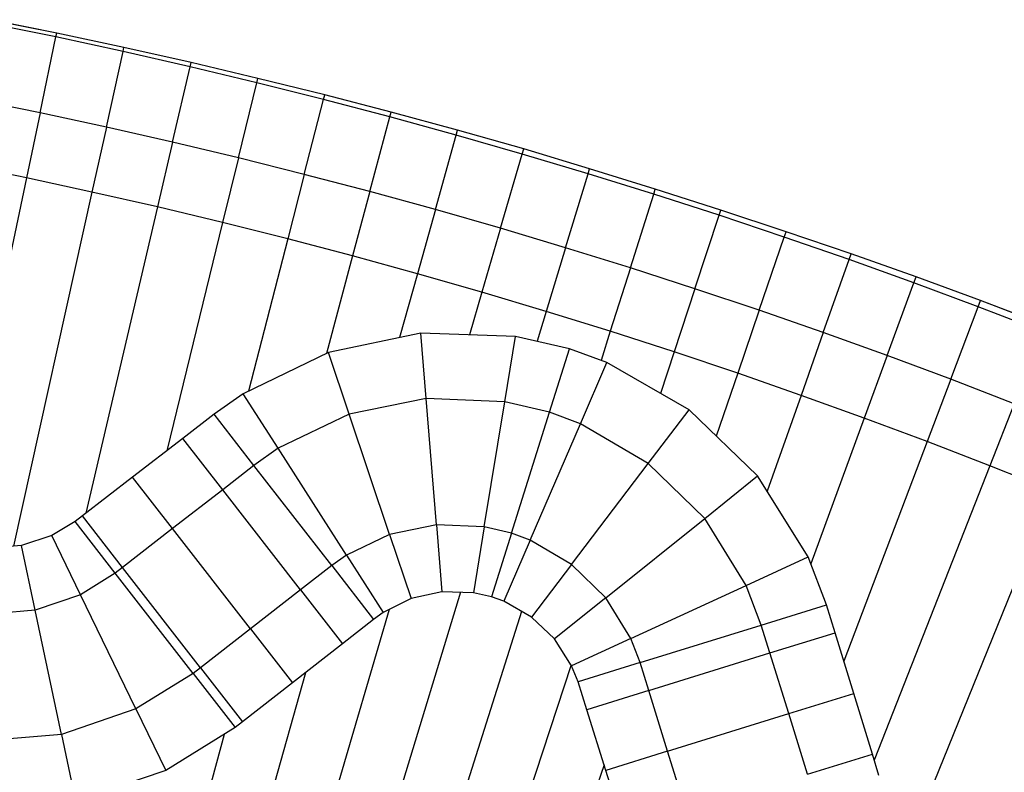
# Model space of a CAD drawing. Extents: x 1075205 to 1080159, y 1572534 to 1573545.
# Tile 9 of 29: x 1076437 to 1076747, y 1573270 to 1573507. Entities that reach past the tile are written whole.
import ezdxf

# ---------------------------------------------------------------- set-up
doc = ezdxf.new("R2010")
doc.units = 0
doc.header["$MEASUREMENT"] = 0
doc.layers.add('Canal', color=8, linetype='Continuous')

msp = doc.modelspace()

# ---------------------------------------------------------------- linework, layer by layer
msp.add_lwpolyline([(1076760.1, 1573411.15), (1076739.84, 1573418.89), (1076719.47, 1573426.36), (1076699.02, 1573433.57), (1076678.5, 1573440.6), (1076657.91, 1573447.41), (1076637.25, 1573453.99), (1076616.55, 1573460.46), (1076595.78, 1573466.69), (1076574.92, 1573472.6), (1076553.99, 1573478.28), (1076533, 1573483.72), (1076511.95, 1573488.93), (1076490.85, 1573493.9), (1076469.69, 1573498.64), (1076448.5, 1573503.21), (1076427.24, 1573507.45)])
at = {"layer": 'Canal'}
for p, q in [((1076448.5, 1573503.21, 68.48), (1076427.24, 1573507.45, 68.49)), ((1076448.24, 1573501.99, 68.89), (1076427.01, 1573506.32, 68.87)), ((1076448.24, 1573501.99, 68.89), (1076427.01, 1573506.32, 68.87)), ((1076443.23, 1573478.11, 68.89), (1076448.24, 1573501.99, 68.89)), ((1076443.23, 1573478.11, 68.89), (1076448.24, 1573501.99, 68.89)), ((1076448.24, 1573501.99, 68.89), (1076448.5, 1573503.21, 68.48)), ((1076448.24, 1573501.99, 68.89), (1076448.5, 1573503.21, 68.48)), ((1076469.42, 1573497.42, 68.92), (1076448.24, 1573501.99, 68.89)), ((1076469.42, 1573497.42, 68.92), (1076448.24, 1573501.99, 68.89)), ((1076469.69, 1573498.64, 68.5), (1076448.5, 1573503.21, 68.48)), ((1076469.42, 1573497.42, 68.92), (1076469.69, 1573498.64, 68.5)), ((1076469.42, 1573497.42, 68.92), (1076469.69, 1573498.64, 68.5)), ((1076490.85, 1573493.9, 68.5), (1076469.69, 1573498.64, 68.5)), ((1076464.14, 1573473.6, 68.92), (1076469.42, 1573497.42, 68.92)), ((1076464.14, 1573473.6, 68.92), (1076469.42, 1573497.42, 68.92)), ((1076490.55, 1573492.62, 68.94), (1076469.42, 1573497.42, 68.92)), ((1076490.55, 1573492.62, 68.94), (1076469.42, 1573497.42, 68.92)), ((1076485.01, 1573468.85, 68.94), (1076490.55, 1573492.62, 68.94)), ((1076485.01, 1573468.85, 68.94), (1076490.55, 1573492.62, 68.94)), ((1076490.55, 1573492.62, 68.94), (1076490.85, 1573493.9, 68.5)), ((1076490.55, 1573492.62, 68.94), (1076490.85, 1573493.9, 68.5)), ((1076511.62, 1573487.58, 68.96), (1076490.55, 1573492.62, 68.94)), ((1076511.62, 1573487.58, 68.96), (1076490.55, 1573492.62, 68.94)), ((1076511.95, 1573488.93, 68.5), (1076490.85, 1573493.9, 68.5)), ((1076511.62, 1573487.58, 68.96), (1076511.95, 1573488.93, 68.5)), ((1076511.62, 1573487.58, 68.96), (1076511.95, 1573488.93, 68.5)), ((1076533, 1573483.72, 68.5), (1076511.95, 1573488.93, 68.5)), ((1076505.82, 1573463.88, 68.96), (1076511.62, 1573487.58, 68.96)), ((1076505.82, 1573463.88, 68.96), (1076511.62, 1573487.58, 68.96)), ((1076532.64, 1573482.3, 68.99), (1076511.62, 1573487.58, 68.96)), ((1076532.64, 1573482.3, 68.99), (1076511.62, 1573487.58, 68.96)), ((1076443.23, 1573478.11, 68.89), (1076422.27, 1573482.39, 68.87)), ((1076443.23, 1573478.11, 68.89), (1076422.27, 1573482.39, 68.87)), ((1076526.57, 1573458.67, 68.99), (1076532.64, 1573482.3, 68.99)), ((1076526.57, 1573458.67, 68.99), (1076532.64, 1573482.3, 68.99)), ((1076532.64, 1573482.3, 68.99), (1076533, 1573483.72, 68.5)), ((1076532.64, 1573482.3, 68.99), (1076533, 1573483.72, 68.5)), ((1076553.59, 1573476.8, 69.01), (1076532.64, 1573482.3, 68.99)), ((1076553.59, 1573476.8, 69.01), (1076532.64, 1573482.3, 68.99)), ((1076553.99, 1573478.28, 68.5), (1076533, 1573483.72, 68.5)), ((1076443.23, 1573478.11, 68.89), (1076438.91, 1573457.56, 67.39)), ((1076443.23, 1573478.11, 68.89), (1076438.91, 1573457.56, 67.39)), ((1076464.14, 1573473.6, 68.92), (1076443.23, 1573478.11, 68.89)), ((1076464.14, 1573473.6, 68.92), (1076443.23, 1573478.11, 68.89)), ((1076547.26, 1573453.23, 69.01), (1076553.59, 1573476.8, 69.01)), ((1076547.26, 1573453.23, 69.01), (1076553.59, 1573476.8, 69.01)), ((1076553.59, 1573476.8, 69.01), (1076553.99, 1573478.28, 68.5)), ((1076553.59, 1573476.8, 69.01), (1076553.99, 1573478.28, 68.5)), ((1076574.48, 1573471.06, 69.03), (1076553.59, 1573476.8, 69.01)), ((1076574.48, 1573471.06, 69.03), (1076553.59, 1573476.8, 69.01)), ((1076574.92, 1573472.6, 68.5), (1076553.99, 1573478.28, 68.5)), ((1076464.14, 1573473.6, 68.92), (1076459.6, 1573453.09, 67.42)), ((1076464.14, 1573473.6, 68.92), (1076459.6, 1573453.09, 67.42)), ((1076485.01, 1573468.85, 68.94), (1076464.14, 1573473.6, 68.92)), ((1076485.01, 1573468.85, 68.94), (1076464.14, 1573473.6, 68.92)), ((1076567.89, 1573447.57, 69.03), (1076574.48, 1573471.06, 69.03)), ((1076567.89, 1573447.57, 69.03), (1076574.48, 1573471.06, 69.03)), ((1076574.48, 1573471.06, 69.03), (1076574.92, 1573472.6, 68.5)), ((1076574.48, 1573471.06, 69.03), (1076574.92, 1573472.6, 68.5)), ((1076595.31, 1573465.09, 69.06), (1076574.48, 1573471.06, 69.03)), ((1076595.31, 1573465.09, 69.06), (1076574.48, 1573471.06, 69.03)), ((1076595.78, 1573466.69, 68.5), (1076574.92, 1573472.6, 68.5)), ((1076485.01, 1573468.85, 68.94), (1076480.24, 1573448.4, 67.44)), ((1076485.01, 1573468.85, 68.94), (1076480.24, 1573448.4, 67.44)), ((1076505.82, 1573463.88, 68.96), (1076485.01, 1573468.85, 68.94)), ((1076505.82, 1573463.88, 68.96), (1076485.01, 1573468.85, 68.94)), ((1076505.82, 1573463.88, 68.96), (1076500.82, 1573443.48, 67.46)), ((1076505.82, 1573463.88, 68.96), (1076500.82, 1573443.48, 67.46)), ((1076526.57, 1573458.67, 68.99), (1076505.82, 1573463.88, 68.96)), ((1076526.57, 1573458.67, 68.99), (1076505.82, 1573463.88, 68.96)), ((1076588.46, 1573441.67, 69.06), (1076595.31, 1573465.09, 69.06)), ((1076588.46, 1573441.67, 69.06), (1076595.31, 1573465.09, 69.06)), ((1076595.31, 1573465.09, 69.06), (1076595.78, 1573466.69, 68.5)), ((1076595.31, 1573465.09, 69.06), (1076595.78, 1573466.69, 68.5)), ((1076616.07, 1573458.89, 69.08), (1076595.31, 1573465.09, 69.06)), ((1076616.07, 1573458.89, 69.08), (1076595.31, 1573465.09, 69.06)), ((1076616.55, 1573460.46, 68.53), (1076595.78, 1573466.69, 68.5)), ((1076438.91, 1573457.56, 67.39), (1076418.18, 1573461.79, 67.37)), ((1076438.91, 1573457.56, 67.39), (1076418.18, 1573461.79, 67.37)), ((1076438.91, 1573457.56, 67.39), (1076415, 1573343.65, 67.39)), ((1076438.91, 1573457.56, 67.39), (1076415, 1573343.65, 67.39)), ((1076459.6, 1573453.09, 67.42), (1076438.91, 1573457.56, 67.39)), ((1076459.6, 1573453.09, 67.42), (1076438.91, 1573457.56, 67.39)), ((1076526.57, 1573458.67, 68.99), (1076521.34, 1573438.33, 67.49)), ((1076526.57, 1573458.67, 68.99), (1076521.34, 1573438.33, 67.49)), ((1076547.26, 1573453.23, 69.01), (1076526.57, 1573458.67, 68.99)), ((1076547.26, 1573453.23, 69.01), (1076526.57, 1573458.67, 68.99)), ((1076608.96, 1573435.55, 69.08), (1076616.07, 1573458.89, 69.08)), ((1076608.96, 1573435.55, 69.08), (1076616.07, 1573458.89, 69.08)), ((1076616.07, 1573458.89, 69.08), (1076616.55, 1573460.46, 68.53)), ((1076616.07, 1573458.89, 69.08), (1076616.55, 1573460.46, 68.53)), ((1076636.76, 1573452.46, 69.1), (1076616.07, 1573458.89, 69.08)), ((1076636.76, 1573452.46, 69.1), (1076616.07, 1573458.89, 69.08)), ((1076637.25, 1573453.99, 68.57), (1076616.55, 1573460.46, 68.53)), ((1076459.6, 1573453.09, 67.42), (1076434.86, 1573341.41, 67.42)), ((1076459.6, 1573453.09, 67.42), (1076434.86, 1573341.41, 67.42)), ((1076480.24, 1573448.4, 67.44), (1076459.6, 1573453.09, 67.42)), ((1076480.24, 1573448.4, 67.44), (1076459.6, 1573453.09, 67.42)), ((1076547.26, 1573453.23, 69.01), (1076541.81, 1573432.95, 67.51)), ((1076547.26, 1573453.23, 69.01), (1076541.81, 1573432.95, 67.51)), ((1076567.89, 1573447.57, 69.03), (1076547.26, 1573453.23, 69.01)), ((1076567.89, 1573447.57, 69.03), (1076547.26, 1573453.23, 69.01)), ((1076629.39, 1573429.2, 69.1), (1076636.76, 1573452.46, 69.1)), ((1076629.39, 1573429.2, 69.1), (1076636.76, 1573452.46, 69.1)), ((1076636.76, 1573452.46, 69.1), (1076637.25, 1573453.99, 68.57)), ((1076636.76, 1573452.46, 69.1), (1076637.25, 1573453.99, 68.57)), ((1076657.38, 1573445.8, 69.13), (1076636.76, 1573452.46, 69.1)), ((1076657.38, 1573445.8, 69.13), (1076636.76, 1573452.46, 69.1)), ((1076657.91, 1573447.41, 68.56), (1076637.25, 1573453.99, 68.57)), ((1076480.24, 1573448.4, 67.44), (1076457.7, 1573351.81, 67.44)), ((1076480.24, 1573448.4, 67.44), (1076457.7, 1573351.81, 67.44)), ((1076500.82, 1573443.48, 67.46), (1076480.24, 1573448.4, 67.44)), ((1076500.82, 1573443.48, 67.46), (1076480.24, 1573448.4, 67.44)), ((1076567.89, 1573447.57, 69.03), (1076562.22, 1573427.35, 67.53)), ((1076567.89, 1573447.57, 69.03), (1076562.22, 1573427.35, 67.53)), ((1076588.46, 1573441.67, 69.06), (1076567.89, 1573447.57, 69.03)), ((1076588.46, 1573441.67, 69.06), (1076567.89, 1573447.57, 69.03)), ((1076649.75, 1573422.62, 69.13), (1076657.38, 1573445.8, 69.13)), ((1076649.75, 1573422.62, 69.13), (1076657.38, 1573445.8, 69.13)), ((1076657.38, 1573445.8, 69.13), (1076657.91, 1573447.41, 68.56)), ((1076657.38, 1573445.8, 69.13), (1076657.91, 1573447.41, 68.56)), ((1076677.92, 1573438.91, 69.15), (1076657.38, 1573445.8, 69.13)), ((1076677.92, 1573438.91, 69.15), (1076657.38, 1573445.8, 69.13)), ((1076678.5, 1573440.6, 68.55), (1076657.91, 1573447.41, 68.56)), ((1076500.82, 1573443.48, 67.46), (1076483.17, 1573371.47, 67.46)), ((1076500.82, 1573443.48, 67.46), (1076483.17, 1573371.47, 67.46)), ((1076521.34, 1573438.33, 67.49), (1076500.82, 1573443.48, 67.46)), ((1076521.34, 1573438.33, 67.49), (1076500.82, 1573443.48, 67.46)), ((1076588.46, 1573441.67, 69.06), (1076582.56, 1573421.52, 67.56)), ((1076588.46, 1573441.67, 69.06), (1076582.56, 1573421.52, 67.56)), ((1076608.96, 1573435.55, 69.08), (1076588.46, 1573441.67, 69.06)), ((1076608.96, 1573435.55, 69.08), (1076588.46, 1573441.67, 69.06)), ((1076670.03, 1573415.82, 69.15), (1076677.92, 1573438.91, 69.15)), ((1076670.03, 1573415.82, 69.15), (1076677.92, 1573438.91, 69.15)), ((1076677.92, 1573438.91, 69.15), (1076678.5, 1573440.6, 68.55)), ((1076677.92, 1573438.91, 69.15), (1076678.5, 1573440.6, 68.55)), ((1076698.39, 1573431.79, 69.17), (1076677.92, 1573438.91, 69.15)), ((1076698.39, 1573431.79, 69.17), (1076677.92, 1573438.91, 69.15)), ((1076699.02, 1573433.57, 68.54), (1076678.5, 1573440.6, 68.55)), ((1076521.34, 1573438.33, 67.49), (1076509.02, 1573390.33, 67.49)), ((1076521.34, 1573438.33, 67.49), (1076509.02, 1573390.33, 67.49)), ((1076541.81, 1573432.95, 67.51), (1076521.34, 1573438.33, 67.49)), ((1076541.81, 1573432.95, 67.51), (1076521.34, 1573438.33, 67.49)), ((1076541.81, 1573432.95, 67.51), (1076533.54, 1573402.18, 67.51)), ((1076541.81, 1573432.95, 67.51), (1076533.54, 1573402.18, 67.51)), ((1076562.22, 1573427.35, 67.53), (1076541.81, 1573432.95, 67.51)), ((1076562.22, 1573427.35, 67.53), (1076541.81, 1573432.95, 67.51)), ((1076608.96, 1573435.55, 69.08), (1076602.84, 1573415.46, 67.58)), ((1076608.96, 1573435.55, 69.08), (1076602.84, 1573415.46, 67.58)), ((1076629.39, 1573429.2, 69.1), (1076608.96, 1573435.55, 69.08)), ((1076629.39, 1573429.2, 69.1), (1076608.96, 1573435.55, 69.08)), ((1076698.39, 1573431.79, 69.17), (1076699.02, 1573433.57, 68.54)), ((1076698.39, 1573431.79, 69.17), (1076699.02, 1573433.57, 68.54)), ((1076719.47, 1573426.36, 68.52), (1076699.02, 1573433.57, 68.54)), ((1076690.24, 1573408.79, 69.17), (1076698.39, 1573431.79, 69.17)), ((1076690.24, 1573408.79, 69.17), (1076698.39, 1573431.79, 69.17)), ((1076718.77, 1573424.44, 69.2), (1076698.39, 1573431.79, 69.17)), ((1076718.77, 1573424.44, 69.2), (1076698.39, 1573431.79, 69.17)), ((1076562.22, 1573427.35, 67.53), (1076556.56, 1573407.2, 67.53)), ((1076562.22, 1573427.35, 67.53), (1076556.56, 1573407.2, 67.53)), ((1076582.56, 1573421.52, 67.56), (1076562.22, 1573427.35, 67.53)), ((1076582.56, 1573421.52, 67.56), (1076562.22, 1573427.35, 67.53)), ((1076629.39, 1573429.2, 69.1), (1076623.05, 1573409.18, 67.6)), ((1076629.39, 1573429.2, 69.1), (1076623.05, 1573409.18, 67.6)), ((1076649.75, 1573422.62, 69.13), (1076629.39, 1573429.2, 69.1)), ((1076649.75, 1573422.62, 69.13), (1076629.39, 1573429.2, 69.1)), ((1076710.37, 1573401.54, 69.2), (1076718.77, 1573424.44, 69.2)), ((1076710.37, 1573401.54, 69.2), (1076718.77, 1573424.44, 69.2)), ((1076718.77, 1573424.44, 69.2), (1076719.47, 1573426.36, 68.52)), ((1076718.77, 1573424.44, 69.2), (1076719.47, 1573426.36, 68.52)), ((1076739.07, 1573416.87, 69.22), (1076718.77, 1573424.44, 69.2)), ((1076739.07, 1573416.87, 69.22), (1076718.77, 1573424.44, 69.2)), ((1076739.84, 1573418.89, 68.5), (1076719.47, 1573426.36, 68.52)), ((1076582.56, 1573421.52, 67.56), (1076578.63, 1573408.1, 67.56)), ((1076582.56, 1573421.52, 67.56), (1076578.63, 1573408.1, 67.56)), ((1076602.84, 1573415.46, 67.58), (1076582.56, 1573421.52, 67.56)), ((1076602.84, 1573415.46, 67.58), (1076582.56, 1573421.52, 67.56)), ((1076649.75, 1573422.62, 69.13), (1076643.18, 1573402.67, 67.63)), ((1076649.75, 1573422.62, 69.13), (1076643.18, 1573402.67, 67.63)), ((1076670.03, 1573415.82, 69.15), (1076649.75, 1573422.62, 69.13)), ((1076670.03, 1573415.82, 69.15), (1076649.75, 1573422.62, 69.13)), ((1076739.07, 1573416.87, 69.22), (1076739.84, 1573418.89, 68.5)), ((1076739.07, 1573416.87, 69.22), (1076739.84, 1573418.89, 68.5)), ((1076760.1, 1573411.15, 68.5), (1076739.84, 1573418.89, 68.5)), ((1076602.84, 1573415.46, 67.58), (1076599.96, 1573406.03, 67.58)), ((1076602.84, 1573415.46, 67.58), (1076599.96, 1573406.03, 67.58)), ((1076623.05, 1573409.18, 67.6), (1076602.84, 1573415.46, 67.58)), ((1076623.05, 1573409.18, 67.6), (1076602.84, 1573415.46, 67.58)), ((1076670.03, 1573415.82, 69.15), (1076663.25, 1573395.94, 67.65)), ((1076670.03, 1573415.82, 69.15), (1076663.25, 1573395.94, 67.65)), ((1076690.24, 1573408.79, 69.17), (1076670.03, 1573415.82, 69.15)), ((1076690.24, 1573408.79, 69.17), (1076670.03, 1573415.82, 69.15)), ((1076730.42, 1573394.06, 69.22), (1076739.07, 1573416.87, 69.22)), ((1076730.42, 1573394.06, 69.22), (1076739.07, 1573416.87, 69.22)), ((1076759.29, 1573409.08, 69.24), (1076739.07, 1573416.87, 69.22)), ((1076759.29, 1573409.08, 69.24), (1076739.07, 1573416.87, 69.22)), ((1076563.35, 1573408.63, 67.54), (1076534.16, 1573402.48, 67.51)), ((1076565.02, 1573388.01, 66.06), (1076563.35, 1573408.63, 67.54)), ((1076593.2, 1573407.59, 67.57), (1076563.35, 1573408.63, 67.54)), ((1076565.02, 1573388.01, 66.06), (1076563.35, 1573408.63, 67.54)), ((1076623.05, 1573409.18, 67.6), (1076620.15, 1573400.03, 67.6)), ((1076623.05, 1573409.18, 67.6), (1076620.15, 1573400.03, 67.6)), ((1076643.18, 1573402.67, 67.63), (1076623.05, 1573409.18, 67.6)), ((1076643.18, 1573402.67, 67.63), (1076623.05, 1573409.18, 67.6)), ((1076690.24, 1573408.79, 69.17), (1076683.23, 1573388.99, 67.67)), ((1076690.24, 1573408.79, 69.17), (1076683.23, 1573388.99, 67.67)), ((1076710.37, 1573401.54, 69.2), (1076690.24, 1573408.79, 69.17)), ((1076710.37, 1573401.54, 69.2), (1076690.24, 1573408.79, 69.17)), ((1076589.81, 1573386.99, 66.08), (1076593.2, 1573407.59, 67.57)), ((1076589.81, 1573386.99, 66.08), (1076593.2, 1573407.59, 67.57)), ((1076610.17, 1573403.67, 67.59), (1076593.2, 1573407.59, 67.57)), ((1076534.16, 1573402.48, 67.51), (1076507.32, 1573389.52, 67.49)), ((1076540.71, 1573383.01, 66.04), (1076534.16, 1573402.48, 67.51)), ((1076540.71, 1573383.01, 66.04), (1076534.16, 1573402.48, 67.51)), ((1076603.87, 1573383.64, 66.09), (1076610.17, 1573403.67, 67.59)), ((1076603.87, 1573383.64, 66.09), (1076610.17, 1573403.67, 67.59)), ((1076621.97, 1573399.37, 67.61), (1076610.17, 1573403.67, 67.59)), ((1076643.18, 1573402.67, 67.63), (1076638.89, 1573389.62, 67.63)), ((1076643.18, 1573402.67, 67.63), (1076638.89, 1573389.62, 67.63)), ((1076663.25, 1573395.94, 67.65), (1076643.18, 1573402.67, 67.63)), ((1076663.25, 1573395.94, 67.65), (1076643.18, 1573402.67, 67.63)), ((1076613.63, 1573380.02, 66.1), (1076621.97, 1573399.37, 67.61)), ((1076613.63, 1573380.02, 66.1), (1076621.97, 1573399.37, 67.61)), ((1076647.94, 1573384.41, 67.64), (1076621.97, 1573399.37, 67.61)), ((1076710.37, 1573401.54, 69.2), (1076703.14, 1573381.82, 67.7)), ((1076710.37, 1573401.54, 69.2), (1076703.14, 1573381.82, 67.7)), ((1076730.42, 1573394.06, 69.22), (1076710.37, 1573401.54, 69.2)), ((1076730.42, 1573394.06, 69.22), (1076710.37, 1573401.54, 69.2)), ((1076663.25, 1573395.94, 67.65), (1076656.49, 1573376.16, 67.65)), ((1076663.25, 1573395.94, 67.65), (1076656.49, 1573376.16, 67.65)), ((1076683.23, 1573388.99, 67.67), (1076663.25, 1573395.94, 67.65)), ((1076683.23, 1573388.99, 67.67), (1076663.25, 1573395.94, 67.65)), ((1076730.42, 1573394.06, 69.22), (1076722.97, 1573374.42, 67.72)), ((1076730.42, 1573394.06, 69.22), (1076722.97, 1573374.42, 67.72)), ((1076750.38, 1573386.36, 69.24), (1076730.42, 1573394.06, 69.22)), ((1076750.38, 1573386.36, 69.24), (1076730.42, 1573394.06, 69.22)), ((1076507.32, 1573389.52, 67.49), (1076498.16, 1573383.02, 67.48)), ((1076518.33, 1573372.29, 66.03), (1076507.32, 1573389.52, 67.49)), ((1076518.33, 1573372.29, 66.03), (1076507.32, 1573389.52, 67.49)), ((1076565.02, 1573388.01, 66.06), (1076540.71, 1573383.01, 66.04)), ((1076565.02, 1573388.01, 66.06), (1076540.71, 1573383.01, 66.04)), ((1076589.81, 1573386.99, 66.08), (1076565.02, 1573388.01, 66.06)), ((1076568.25, 1573348.14, 66.06), (1076565.02, 1573388.01, 66.06)), ((1076589.81, 1573386.99, 66.08), (1076565.02, 1573388.01, 66.06)), ((1076568.25, 1573348.14, 66.06), (1076565.02, 1573388.01, 66.06)), ((1076583.32, 1573347.52, 66.08), (1076589.81, 1573386.99, 66.08)), ((1076583.32, 1573347.52, 66.08), (1076589.81, 1573386.99, 66.08)), ((1076603.87, 1573383.64, 66.09), (1076589.81, 1573386.99, 66.08)), ((1076603.87, 1573383.64, 66.09), (1076589.81, 1573386.99, 66.08)), ((1076683.23, 1573388.99, 67.67), (1076672.53, 1573358.76, 67.67)), ((1076683.23, 1573388.99, 67.67), (1076672.53, 1573358.76, 67.67)), ((1076703.14, 1573381.82, 67.7), (1076683.23, 1573388.99, 67.67)), ((1076703.14, 1573381.82, 67.7), (1076683.23, 1573388.99, 67.67)), ((1076750.38, 1573386.36, 69.24), (1076742.72, 1573366.81, 67.74)), ((1076750.38, 1573386.36, 69.24), (1076742.72, 1573366.81, 67.74)), ((1076510.69, 1573366.9, 66.02), (1076498.16, 1573383.02, 67.48)), ((1076540.71, 1573383.01, 66.04), (1076518.33, 1573372.29, 66.03)), ((1076540.71, 1573383.01, 66.04), (1076518.33, 1573372.29, 66.03)), ((1076553.47, 1573345.1, 66.04), (1076540.71, 1573383.01, 66.04)), ((1076553.47, 1573345.1, 66.04), (1076540.71, 1573383.01, 66.04)), ((1076591.86, 1573345.49, 66.09), (1076603.87, 1573383.64, 66.09)), ((1076591.86, 1573345.49, 66.09), (1076603.87, 1573383.64, 66.09)), ((1076613.63, 1573380.02, 66.1), (1076603.87, 1573383.64, 66.09)), ((1076613.63, 1573380.02, 66.1), (1076603.87, 1573383.64, 66.09)), ((1076635.05, 1573367.49, 66.12), (1076647.94, 1573384.41, 67.64)), ((1076635.05, 1573367.49, 66.12), (1076647.94, 1573384.41, 67.64)), ((1076669.53, 1573363.57, 67.67), (1076647.94, 1573384.41, 67.64)), ((1076597.8, 1573343.28, 66.1), (1076613.63, 1573380.02, 66.1)), ((1076597.8, 1573343.28, 66.1), (1076613.63, 1573380.02, 66.1)), ((1076635.05, 1573367.49, 66.12), (1076613.63, 1573380.02, 66.1)), ((1076635.05, 1573367.49, 66.12), (1076613.63, 1573380.02, 66.1)), ((1076703.14, 1573381.82, 67.7), (1076686.29, 1573335.85, 67.7)), ((1076703.14, 1573381.82, 67.7), (1076686.29, 1573335.85, 67.7)), ((1076722.97, 1573374.42, 67.72), (1076703.14, 1573381.82, 67.7)), ((1076722.97, 1573374.42, 67.72), (1076703.14, 1573381.82, 67.7)), ((1076722.97, 1573374.42, 67.72), (1076696.72, 1573305.19, 67.72)), ((1076722.97, 1573374.42, 67.72), (1076696.72, 1573305.19, 67.72)), ((1076742.72, 1573366.81, 67.74), (1076722.97, 1573374.42, 67.72)), ((1076742.72, 1573366.81, 67.74), (1076722.97, 1573374.42, 67.72)), ((1076518.33, 1573372.29, 66.03), (1076510.69, 1573366.9, 66.02)), ((1076518.33, 1573372.29, 66.03), (1076510.69, 1573366.9, 66.02)), ((1076539.87, 1573338.59, 66.03), (1076518.33, 1573372.29, 66.03)), ((1076539.87, 1573338.59, 66.03), (1076518.33, 1573372.29, 66.03)), ((1076610.82, 1573335.67, 66.12), (1076635.05, 1573367.49, 66.12)), ((1076610.82, 1573335.67, 66.12), (1076635.05, 1573367.49, 66.12)), ((1076652.82, 1573350.17, 66.14), (1076635.05, 1573367.49, 66.12)), ((1076652.82, 1573350.17, 66.14), (1076635.05, 1573367.49, 66.12)), ((1076535.22, 1573335.31, 66.02), (1076510.69, 1573366.9, 66.02)), ((1076742.72, 1573366.81, 67.74), (1076706.3, 1573273.92, 67.74)), ((1076742.72, 1573366.81, 67.74), (1076706.3, 1573273.92, 67.74)), ((1076762.38, 1573358.98, 67.77), (1076742.72, 1573366.81, 67.74)), ((1076762.38, 1573358.98, 67.77), (1076742.72, 1573366.81, 67.74)), ((1076652.82, 1573350.17, 66.14), (1076669.53, 1573363.57, 67.67)), ((1076652.82, 1573350.17, 66.14), (1076669.53, 1573363.57, 67.67)), ((1076685.43, 1573338.08, 67.69), (1076669.53, 1573363.57, 67.67)), ((1076762.38, 1573358.98, 67.77), (1076718.86, 1573251.51, 67.77)), ((1076762.38, 1573358.98, 67.77), (1076718.86, 1573251.51, 67.77)), ((1076454.3, 1573349.18, 67.44), (1076446.94, 1573344.75, 67.43)), ((1076466.94, 1573332.92, 65.97), (1076454.3, 1573349.18, 67.44)), ((1076621.62, 1573325.14, 66.14), (1076652.82, 1573350.17, 66.14)), ((1076621.62, 1573325.14, 66.14), (1076652.82, 1573350.17, 66.14)), ((1076665.88, 1573329.06, 66.16), (1076652.82, 1573350.17, 66.14)), ((1076665.88, 1573329.06, 66.16), (1076652.82, 1573350.17, 66.14)), ((1076568.25, 1573348.14, 66.06), (1076553.47, 1573345.1, 66.04)), ((1076568.25, 1573348.14, 66.06), (1076553.47, 1573345.1, 66.04)), ((1076568.25, 1573348.14, 66.06), (1076569.96, 1573327.06, 67.57)), ((1076568.25, 1573348.14, 66.06), (1076569.96, 1573327.06, 67.57)), ((1076583.32, 1573347.52, 66.08), (1076568.25, 1573348.14, 66.06)), ((1076583.32, 1573347.52, 66.08), (1076568.25, 1573348.14, 66.06)), ((1076583.32, 1573347.52, 66.08), (1076579.9, 1573326.76, 67.58)), ((1076583.32, 1573347.52, 66.08), (1076579.9, 1573326.76, 67.58)), ((1076591.86, 1573345.49, 66.09), (1076583.32, 1573347.52, 66.08)), ((1076591.86, 1573345.49, 66.09), (1076583.32, 1573347.52, 66.08)), ((1076446.94, 1573344.75, 67.43), (1076437.41, 1573341.61, 67.42)), ((1076455.99, 1573326.11, 65.95), (1076446.94, 1573344.75, 67.43)), ((1076455.99, 1573326.11, 65.95), (1076446.94, 1573344.75, 67.43)), ((1076553.47, 1573345.1, 66.04), (1076539.87, 1573338.59, 66.03)), ((1076553.47, 1573345.1, 66.04), (1076539.87, 1573338.59, 66.03)), ((1076553.47, 1573345.1, 66.04), (1076560.26, 1573324.94, 67.56)), ((1076553.47, 1573345.1, 66.04), (1076560.26, 1573324.94, 67.56)), ((1076591.86, 1573345.49, 66.09), (1076585.56, 1573325.46, 67.59)), ((1076591.86, 1573345.49, 66.09), (1076585.56, 1573325.46, 67.59)), ((1076597.8, 1573343.28, 66.1), (1076589.51, 1573324.05, 67.6)), ((1076597.8, 1573343.28, 66.1), (1076589.51, 1573324.05, 67.6)), ((1076597.8, 1573343.28, 66.1), (1076591.86, 1573345.49, 66.09)), ((1076597.8, 1573343.28, 66.1), (1076591.86, 1573345.49, 66.09)), ((1076610.82, 1573335.67, 66.12), (1076597.8, 1573343.28, 66.1)), ((1076610.82, 1573335.67, 66.12), (1076597.8, 1573343.28, 66.1)), ((1076437.41, 1573341.61, 67.42), (1076427.44, 1573340.84, 67.41)), ((1076441.72, 1573321.22, 65.93), (1076437.41, 1573341.61, 67.42)), ((1076441.72, 1573321.22, 65.93), (1076437.41, 1573341.61, 67.42)), ((1076539.87, 1573338.59, 66.03), (1076535.22, 1573335.31, 66.02)), ((1076539.87, 1573338.59, 66.03), (1076535.22, 1573335.31, 66.02)), ((1076539.87, 1573338.59, 66.03), (1076551.4, 1573320.55, 67.55)), ((1076539.87, 1573338.59, 66.03), (1076551.4, 1573320.55, 67.55)), ((1076665.88, 1573329.06, 66.16), (1076685.43, 1573338.08, 67.69)), ((1076665.88, 1573329.06, 66.16), (1076685.43, 1573338.08, 67.69)), ((1076691.28, 1573322.95, 67.71), (1076685.43, 1573338.08, 67.69)), ((1076535.22, 1573335.31, 66.02), (1076548.4, 1573318.35, 67.55)), ((1076610.82, 1573335.67, 66.12), (1076598.19, 1573319.09, 67.61)), ((1076610.82, 1573335.67, 66.12), (1076598.19, 1573319.09, 67.61)), ((1076621.62, 1573325.14, 66.14), (1076610.82, 1573335.67, 66.12)), ((1076621.62, 1573325.14, 66.14), (1076610.82, 1573335.67, 66.12)), ((1076466.94, 1573332.92, 65.97), (1076455.99, 1573326.11, 65.95)), ((1076466.94, 1573332.92, 65.97), (1076455.99, 1573326.11, 65.95)), ((1076491.47, 1573301.33, 65.97), (1076466.94, 1573332.92, 65.97)), ((1076569.96, 1573327.06, 67.57), (1076560.26, 1573324.94, 67.56)), ((1076579.9, 1573326.76, 67.58), (1076569.96, 1573327.06, 67.57)), ((1076629.56, 1573312.31, 66.16), (1076665.88, 1573329.06, 66.16)), ((1076629.56, 1573312.31, 66.16), (1076665.88, 1573329.06, 66.16)), ((1076670.68, 1573316.56, 66.17), (1076665.88, 1573329.06, 66.16)), ((1076670.68, 1573316.56, 66.17), (1076665.88, 1573329.06, 66.16)), ((1076455.99, 1573326.11, 65.95), (1076441.72, 1573321.22, 65.93)), ((1076455.99, 1573326.11, 65.95), (1076441.72, 1573321.22, 65.93)), ((1076473.46, 1573290.13, 65.95), (1076455.99, 1573326.11, 65.95)), ((1076473.46, 1573290.13, 65.95), (1076455.99, 1573326.11, 65.95)), ((1076575.84, 1573326.88, 67.58), (1076541.85, 1573215.35, 67.58)), ((1076575.84, 1573326.88, 67.58), (1076541.85, 1573215.35, 67.58)), ((1076560.26, 1573324.94, 67.56), (1076551.4, 1573320.55, 67.55)), ((1076585.56, 1573325.46, 67.59), (1076579.9, 1573326.76, 67.58)), ((1076589.51, 1573324.05, 67.6), (1076585.56, 1573325.46, 67.59)), ((1076598.19, 1573319.09, 67.61), (1076589.51, 1573324.05, 67.6)), ((1076621.62, 1573325.14, 66.14), (1076605.45, 1573312.17, 67.62)), ((1076621.62, 1573325.14, 66.14), (1076605.45, 1573312.17, 67.62)), ((1076629.56, 1573312.31, 66.16), (1076621.62, 1573325.14, 66.14)), ((1076629.56, 1573312.31, 66.16), (1076621.62, 1573325.14, 66.14)), ((1076441.72, 1573321.22, 65.93), (1076426.69, 1573319.92, 65.91)), ((1076441.72, 1573321.22, 65.93), (1076426.69, 1573319.92, 65.91)), ((1076449.99, 1573282.09, 65.93), (1076441.72, 1573321.22, 65.93)), ((1076449.99, 1573282.09, 65.93), (1076441.72, 1573321.22, 65.93)), ((1076553.28, 1573321.48, 67.56), (1076523.8, 1573220.74, 67.56)), ((1076553.28, 1573321.48, 67.56), (1076523.8, 1573220.74, 67.56)), ((1076595.06, 1573320.88, 67.6), (1076559.84, 1573209.76, 67.6)), ((1076595.06, 1573320.88, 67.6), (1076559.84, 1573209.76, 67.6)), ((1076670.68, 1573316.56, 66.17), (1076691.28, 1573322.95, 67.71)), ((1076551.4, 1573320.55, 67.55), (1076548.4, 1573318.35, 67.55)), ((1076605.45, 1573312.17, 67.62), (1076598.19, 1573319.09, 67.61)), ((1076632.47, 1573304.71, 66.17), (1076670.68, 1573316.56, 66.17)), ((1076610.86, 1573303.69, 67.63), (1076605.45, 1573312.17, 67.62)), ((1076629.56, 1573312.31, 66.16), (1076610.86, 1573303.69, 67.63)), ((1076629.56, 1573312.31, 66.16), (1076610.86, 1573303.69, 67.63)), ((1076632.47, 1573304.71, 66.17), (1076629.56, 1573312.31, 66.16)), ((1076632.47, 1573304.71, 66.17), (1076629.56, 1573312.31, 66.16)), ((1076610.69, 1573303.97, 67.63), (1076577.76, 1573203.96, 67.63)), ((1076610.69, 1573303.97, 67.63), (1076577.76, 1573203.96, 67.63)), ((1076612.89, 1573298.64, 67.63), (1076610.86, 1573303.69, 67.63)), ((1076632.47, 1573304.71, 66.17), (1076612.89, 1573298.64, 67.63)), ((1076491.47, 1573301.33, 65.97), (1076473.46, 1573290.13, 65.95)), ((1076491.47, 1573301.33, 65.97), (1076473.46, 1573290.13, 65.95)), ((1076491.47, 1573301.33, 65.97), (1076504.76, 1573284.22, 67.51)), ((1076526.91, 1573301.54, 67.53), (1076505.69, 1573225.93, 67.53)), ((1076526.91, 1573301.54, 67.53), (1076505.69, 1573225.93, 67.53)), ((1076473.46, 1573290.13, 65.95), (1076449.99, 1573282.09, 65.93)), ((1076473.46, 1573290.13, 65.95), (1076449.99, 1573282.09, 65.93)), ((1076473.46, 1573290.13, 65.95), (1076482.89, 1573270.71, 67.49)), ((1076473.46, 1573290.13, 65.95), (1076482.89, 1573270.71, 67.49)), ((1076504.76, 1573284.22, 67.51), (1076482.89, 1573270.71, 67.49)), ((1076449.99, 1573282.09, 65.93), (1076425.26, 1573279.95, 65.91)), ((1076449.99, 1573282.09, 65.93), (1076425.26, 1573279.95, 65.91)), ((1076449.99, 1573282.09, 65.93), (1076454.41, 1573261.13, 67.46)), ((1076449.99, 1573282.09, 65.93), (1076454.41, 1573261.13, 67.46)), ((1076501.27, 1573282.06, 67.51), (1076487.53, 1573230.92, 67.51)), ((1076501.27, 1573282.06, 67.51), (1076487.53, 1573230.92, 67.51)), ((1076621.09, 1573272.53, 67.65), (1076595.62, 1573197.97, 67.65)), ((1076621.09, 1573272.53, 67.65), (1076595.62, 1573197.97, 67.65)), ((1076482.89, 1573270.71, 67.49), (1076454.41, 1573261.13, 67.46))]:
    msp.add_line(p, q, dxfattribs=at)
at = {"layer": 'Canal', "extrusion": (0.042968, -0.05684, 0.997458)}
for p, q in [((1076498.16, 1573383.02, 67.48), (1076488.28, 1573375.41, 67.47)), ((1076510.69, 1573366.9, 66.02), (1076498.16, 1573383.02, 67.48)), ((1076488.28, 1573375.41, 67.47), (1076472.44, 1573363.19, 67.45)), ((1076500.83, 1573359.25, 66.01), (1076488.28, 1573375.41, 67.47)), ((1076500.83, 1573359.25, 66.01), (1076488.28, 1573375.41, 67.47)), ((1076510.69, 1573366.9, 66.02), (1076500.83, 1573359.25, 66.01)), ((1076472.44, 1573363.19, 67.45), (1076456.62, 1573350.97, 67.44)), ((1076485.04, 1573346.98, 65.99), (1076472.44, 1573363.19, 67.45)), ((1076485.04, 1573346.98, 65.99), (1076472.44, 1573363.19, 67.45)), ((1076500.83, 1573359.25, 66.01), (1076485.04, 1573346.98, 65.99)), ((1076456.62, 1573350.97, 67.44), (1076454.3, 1573349.18, 67.44)), ((1076466.94, 1573332.92, 65.97), (1076454.3, 1573349.18, 67.44)), ((1076469.24, 1573334.71, 65.97), (1076456.62, 1573350.97, 67.44)), ((1076469.24, 1573334.71, 65.97), (1076456.62, 1573350.97, 67.44)), ((1076485.04, 1573346.98, 65.99), (1076469.24, 1573334.71, 65.97)), ((1076469.24, 1573334.71, 65.97), (1076466.94, 1573332.92, 65.97))]:
    msp.add_line(p, q, dxfattribs=at)
at = {"layer": 'Canal', "extrusion": (-0.000739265, -0.000574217, 1)}
for p, q in [((1076510.69, 1573366.9, 66.02), (1076500.83, 1573359.25, 66.01)), ((1076535.22, 1573335.31, 66.02), (1076510.69, 1573366.9, 66.02)), ((1076500.83, 1573359.25, 66.01), (1076485.04, 1573346.98, 65.99)), ((1076525.37, 1573327.66, 66.01), (1076500.83, 1573359.25, 66.01)), ((1076525.37, 1573327.66, 66.01), (1076500.83, 1573359.25, 66.01)), ((1076485.04, 1573346.98, 65.99), (1076469.24, 1573334.71, 65.97)), ((1076509.57, 1573315.39, 65.99), (1076485.04, 1573346.98, 65.99)), ((1076509.57, 1573315.39, 65.99), (1076485.04, 1573346.98, 65.99)), ((1076469.24, 1573334.71, 65.97), (1076466.94, 1573332.92, 65.97)), ((1076493.78, 1573303.12, 65.97), (1076469.24, 1573334.71, 65.97)), ((1076493.78, 1573303.12, 65.97), (1076469.24, 1573334.71, 65.97)), ((1076535.22, 1573335.31, 66.02), (1076525.37, 1573327.66, 66.01)), ((1076491.47, 1573301.33, 65.97), (1076466.94, 1573332.92, 65.97)), ((1076525.37, 1573327.66, 66.01), (1076509.57, 1573315.39, 65.99)), ((1076509.57, 1573315.39, 65.99), (1076493.78, 1573303.12, 65.97)), ((1076493.78, 1573303.12, 65.97), (1076491.47, 1573301.33, 65.97))]:
    msp.add_line(p, q, dxfattribs=at)
at = {"layer": 'Canal', "extrusion": (0.044442, -0.055695, -0.997458)}
for p, q in [((1076535.22, 1573335.31, 66.02), (1076525.37, 1573327.66, 66.01)), ((1076535.22, 1573335.31, 66.02), (1076548.4, 1573318.35, 67.55)), ((1076525.37, 1573327.66, 66.01), (1076509.57, 1573315.39, 65.99)), ((1076525.37, 1573327.66, 66.01), (1076538.57, 1573310.67, 67.54)), ((1076525.37, 1573327.66, 66.01), (1076538.57, 1573310.67, 67.54)), ((1076548.4, 1573318.35, 67.55), (1076538.57, 1573310.67, 67.54)), ((1076509.57, 1573315.39, 65.99), (1076493.78, 1573303.12, 65.97)), ((1076509.57, 1573315.39, 65.99), (1076522.82, 1573298.34, 67.53)), ((1076509.57, 1573315.39, 65.99), (1076522.82, 1573298.34, 67.53)), ((1076538.57, 1573310.67, 67.54), (1076522.82, 1573298.34, 67.53)), ((1076493.78, 1573303.12, 65.97), (1076491.47, 1573301.33, 65.97)), ((1076493.78, 1573303.12, 65.97), (1076507.06, 1573286.02, 67.52)), ((1076493.78, 1573303.12, 65.97), (1076507.06, 1573286.02, 67.52)), ((1076491.47, 1573301.33, 65.97), (1076504.76, 1573284.22, 67.51)), ((1076522.82, 1573298.34, 67.53), (1076507.06, 1573286.02, 67.52)), ((1076507.06, 1573286.02, 67.52), (1076504.76, 1573284.22, 67.51))]:
    msp.add_line(p, q, dxfattribs=at)
at = {"layer": 'Canal', "extrusion": (-0.068325, -0.020216, 0.997458)}
for p, q in [((1076670.68, 1573316.56, 66.17), (1076691.28, 1573322.95, 67.71)), ((1076693.98, 1573314.13, 67.71), (1076691.28, 1573322.95, 67.71)), ((1076673.41, 1573307.75, 66.18), (1076670.68, 1573316.56, 66.17)), ((1076673.41, 1573307.75, 66.18), (1076693.98, 1573314.13, 67.71)), ((1076673.41, 1573307.75, 66.18), (1076693.98, 1573314.13, 67.71)), ((1076699.83, 1573295.01, 67.73), (1076693.98, 1573314.13, 67.71)), ((1076679.34, 1573288.65, 66.19), (1076673.41, 1573307.75, 66.18)), ((1076679.34, 1573288.65, 66.19), (1076699.83, 1573295.01, 67.73)), ((1076679.34, 1573288.65, 66.19), (1076699.83, 1573295.01, 67.73)), ((1076705.7, 1573275.89, 67.74), (1076699.83, 1573295.01, 67.73)), ((1076685.26, 1573269.55, 66.21), (1076679.34, 1573288.65, 66.19)), ((1076685.26, 1573269.55, 66.21), (1076705.7, 1573275.89, 67.74)), ((1076685.26, 1573269.55, 66.21), (1076705.7, 1573275.89, 67.74)), ((1076707.77, 1573269.15, 67.75), (1076705.7, 1573275.89, 67.74))]:
    msp.add_line(p, q, dxfattribs=at)
at = {"layer": 'Canal', "extrusion": (-0.00027732, 0.000894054, 1)}
for p, q in [((1076632.47, 1573304.71, 66.17), (1076670.68, 1573316.56, 66.17)), ((1076673.41, 1573307.75, 66.18), (1076670.68, 1573316.56, 66.17)), ((1076635.21, 1573295.9, 66.18), (1076673.41, 1573307.75, 66.18)), ((1076635.21, 1573295.9, 66.18), (1076673.41, 1573307.75, 66.18)), ((1076679.34, 1573288.65, 66.19), (1076673.41, 1573307.75, 66.18)), ((1076635.21, 1573295.9, 66.18), (1076632.47, 1573304.71, 66.17)), ((1076641.13, 1573276.8, 66.19), (1076635.21, 1573295.9, 66.18)), ((1076641.13, 1573276.8, 66.19), (1076679.34, 1573288.65, 66.19)), ((1076641.13, 1573276.8, 66.19), (1076679.34, 1573288.65, 66.19)), ((1076685.26, 1573269.55, 66.21), (1076679.34, 1573288.65, 66.19)), ((1076647.06, 1573257.7, 66.21), (1076641.13, 1573276.8, 66.19))]:
    msp.add_line(p, q, dxfattribs=at)
at = {"layer": 'Canal', "extrusion": (-0.067772, -0.021999, -0.997458)}
for p, q in [((1076632.47, 1573304.71, 66.17), (1076612.89, 1573298.64, 67.63)), ((1076635.21, 1573295.9, 66.18), (1076632.47, 1573304.71, 66.17)), ((1076615.66, 1573289.84, 67.64), (1076612.89, 1573298.64, 67.63)), ((1076635.21, 1573295.9, 66.18), (1076615.66, 1573289.84, 67.64)), ((1076635.21, 1573295.9, 66.18), (1076615.66, 1573289.84, 67.64)), ((1076641.13, 1573276.8, 66.19), (1076635.21, 1573295.9, 66.18)), ((1076621.65, 1573270.75, 67.65), (1076615.66, 1573289.84, 67.64)), ((1076641.13, 1573276.8, 66.19), (1076621.65, 1573270.75, 67.65)), ((1076641.13, 1573276.8, 66.19), (1076621.65, 1573270.75, 67.65)), ((1076647.06, 1573257.7, 66.21), (1076641.13, 1573276.8, 66.19)), ((1076627.64, 1573251.67, 67.67), (1076621.65, 1573270.75, 67.65))]:
    msp.add_line(p, q, dxfattribs=at)

doc.saveas('drawing.dxf')
